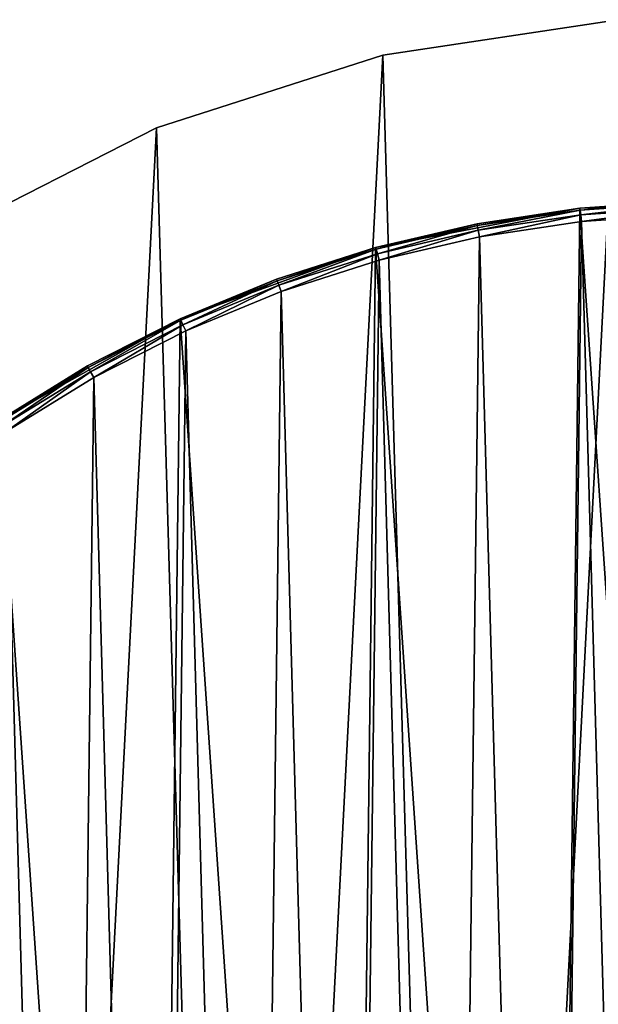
# Model space of a CAD drawing. Header units: millimetres. Extents: x 0 to 406, y 0 to 400.
# Tile 124 of 256: x 111 to 189, y 266 to 400. Entities that reach past the tile are written whole.
import ezdxf

# ---------------------------------------------------------------- set-up
doc = ezdxf.new("R2010")
doc.units = ezdxf.units.MM
doc.header["$LTSCALE"] = 25.4
doc.layers.get('0').update_dxf_attribs({"true_color": 0xff5454})

# ---------------------------------------------------------------- blocks, each defined once
blk = doc.blocks.new('KARO-10304.STL')
at = {"color": 250, "true_color": 0x262626}
mesh = blk.add_polyface(dxfattribs=at)
corners = [(-200.71, -21.84, 1474.43), (-197.4, 42.24, 1474.43), (-201.64, 10.34, 1474.43), (-194.63, -53.44, 1474.43), (-188.09, 73.05, 1474.43), (-183.56, -83.67, 1474.43), (-173.96, 101.97, 1474.43), (-167.79, -111.72, 1474.43), (-155.37, 128.25, 1474.43), (-147.72, -136.89, 1474.43), (-132.81, 151.21, 1474.43), (-123.87, -158.51, 1474.43), (-106.86, 170.25, 1474.43), (-96.87, -176.02, 1474.43), (-78.19, 184.88, 1474.43), (-67.4, -188.97, 1474.43), (-47.55, 194.72, 1474.43), (-36.24, -197.03, 1474.43), (-15.72, 199.52, 1474.43), (-4.19, -199.99, 1474.43), (16.46, 199.15, 1474.43), (27.92, -197.76, 1474.43), (48.17, 193.63, 1474.43), (59.26, -190.42, 1474.43), (78.58, 183.09, 1474.43), (89.01, -178.14, 1474.43), (106.91, 167.81, 1474.43), (116.41, -161.25, 1474.43), (132.42, 148.18, 1474.43), (140.74, -140.18, 1474.43), (154.45, 124.71, 1474.43), (161.38, -115.49, 1474.43), (172.43, 98.01, 1474.43), (177.79, -87.8, 1474.43), (185.89, 68.78, 1474.43), (189.55, -57.83, 1474.43), (194.5, 37.76, 1474.43), (196.35, -26.37, 1474.43), (198.01, 5.77, 1474.43)]
mesh.append_faces([[corners[k] for k in face] for face in [(0, 1, 2), (36, 37, 38)]], dxfattribs={"vtx0": -1, "color": 250})
mesh.append_faces([[corners[k] for k in face] for face in [(1, 3, 4), (4, 5, 6), (6, 7, 8), (8, 9, 10), (10, 11, 12), (12, 13, 14), (14, 15, 16), (16, 17, 18), (18, 19, 20), (20, 21, 22), (22, 23, 24), (24, 25, 26), (26, 27, 28), (28, 29, 30), (30, 31, 32), (32, 33, 34), (34, 35, 36)]], dxfattribs={"vtx0": -1, "vtx1": -1, "color": 250})
mesh.append_faces([[corners[k] for k in face] for face in [(1, 0, 3), (4, 3, 5), (6, 5, 7), (8, 7, 9), (10, 9, 11), (12, 11, 13), (14, 13, 15), (16, 15, 17), (18, 17, 19), (20, 19, 21), (22, 21, 23), (24, 23, 25), (26, 25, 27), (28, 27, 29), (30, 29, 31), (32, 31, 33), (34, 33, 35), (36, 35, 37)]], dxfattribs={"vtx0": -1, "vtx2": -1, "color": 250})
mesh = blk.add_polyface(dxfattribs=at)
corners = [(-197.4, 42.24, 1473.63), (-200.71, -21.84, 1473.63), (-201.64, 10.34, 1473.63), (-194.63, -53.44, 1473.63), (-188.09, 73.05, 1473.63), (-183.56, -83.67, 1473.63), (-173.96, 101.97, 1473.63), (-167.79, -111.72, 1473.63), (-155.37, 128.25, 1473.63), (-147.72, -136.89, 1473.63), (-132.81, 151.21, 1473.63), (-123.87, -158.51, 1473.63), (-106.86, 170.25, 1473.63), (-96.87, -176.02, 1473.63), (-78.19, 184.88, 1473.63), (-67.4, -188.97, 1473.63), (-47.55, 194.72, 1473.63), (-36.24, -197.03, 1473.63), (-15.72, 199.52, 1473.63), (-4.19, -199.99, 1473.63), (16.46, 199.15, 1473.63), (27.92, -197.76, 1473.63), (48.17, 193.63, 1473.63), (59.26, -190.42, 1473.63), (78.58, 183.09, 1473.63), (89.01, -178.14, 1473.63), (106.91, 167.81, 1473.63), (116.41, -161.25, 1473.63), (132.42, 148.18, 1473.63), (140.74, -140.18, 1473.63), (154.45, 124.71, 1473.63), (161.38, -115.49, 1473.63), (172.43, 98.01, 1473.63), (177.79, -87.8, 1473.63), (185.89, 68.78, 1473.63), (189.55, -57.83, 1473.63), (194.5, 37.76, 1473.63), (196.35, -26.37, 1473.63), (198.01, 5.77, 1473.63)]
mesh.append_faces([[corners[k] for k in face] for face in [(0, 1, 2), (37, 36, 38)]], dxfattribs={"vtx0": -1, "color": 250})
mesh.append_faces([[corners[k] for k in face] for face in [(1, 0, 3), (3, 4, 5), (5, 6, 7), (7, 8, 9), (9, 10, 11), (11, 12, 13), (13, 14, 15), (15, 16, 17), (17, 18, 19), (19, 20, 21), (21, 22, 23), (23, 24, 25), (25, 26, 27), (27, 28, 29), (29, 30, 31), (31, 32, 33), (33, 34, 35), (35, 36, 37)]], dxfattribs={"vtx0": -1, "vtx1": -1, "color": 250})
mesh.append_faces([[corners[k] for k in face] for face in [(3, 0, 4), (5, 4, 6), (7, 6, 8), (9, 8, 10), (11, 10, 12), (13, 12, 14), (15, 14, 16), (17, 16, 18), (19, 18, 20), (21, 20, 22), (23, 22, 24), (25, 24, 26), (27, 26, 28), (29, 28, 30), (31, 30, 32), (33, 32, 34), (35, 34, 36)]], dxfattribs={"vtx0": -1, "vtx2": -1, "color": 250})
mesh = blk.add_polyface(dxfattribs=at)
corners = [(-47.55, 194.72, 1474.43), (-15.72, 199.52, 1473.63), (-47.55, 194.72, 1473.63), (-15.72, 199.52, 1474.43)]
mesh.append_faces([[corners[k] for k in face] for face in [(0, 1, 2), (1, 0, 3)]], dxfattribs={"vtx0": -1, "color": 250})
mesh = blk.add_polyface(dxfattribs=at)
corners = [(-78.19, 184.88, 1474.43), (-47.55, 194.72, 1473.63), (-78.19, 184.88, 1473.63), (-47.55, 194.72, 1474.43)]
mesh.append_faces([[corners[k] for k in face] for face in [(0, 1, 2), (1, 0, 3)]], dxfattribs={"vtx0": -1, "color": 250})
mesh = blk.add_polyface(dxfattribs=at)
corners = [(-106.86, 170.25, 1474.43), (-78.19, 184.88, 1473.63), (-106.86, 170.25, 1473.63), (-78.19, 184.88, 1474.43)]
mesh.append_faces([[corners[k] for k in face] for face in [(0, 1, 2), (1, 0, 3)]], dxfattribs={"vtx0": -1, "color": 250})
mesh = blk.add_polyface(dxfattribs=at)
corners = [(-174.28, 30.2, 1474.43), (-174.97, -25.94, 1474.43), (-176.89, 2.16, 1474.43), (-168.57, -53.37, 1474.43), (-167.2, 57.46, 1474.43), (-157.85, -79.41, 1474.43), (-155.85, 83.23, 1474.43), (-143.1, -103.4, 1474.43), (-140.5, 106.85, 1474.43), (-124.68, -124.71, 1474.43), (-121.57, 127.7, 1474.43), (-103.09, -142.79, 1474.43), (-99.53, 145.24, 1474.43), (-78.87, -157.17, 1474.43), (-74.97, 159.02, 1474.43), (-52.66, -167.48, 1474.43), (-48.52, 168.68, 1474.43), (-25.14, -173.45, 1474.43), (-20.86, 173.97, 1474.43), (2.98, -174.93, 1474.43), (7.3, 174.76, 1474.43), (30.98, -171.88, 1474.43), (35.21, 171.02, 1474.43), (58.13, -164.38, 1474.43), (62.16, 162.85, 1474.43), (83.72, -152.62, 1474.43), (87.46, 150.46, 1474.43), (107.09, -136.91, 1474.43), (110.43, 134.18, 1474.43), (127.64, -117.65, 1474.43), (130.5, 114.42, 1474.43), (144.84, -95.35, 1474.43), (147.14, 91.7, 1474.43), (158.23, -70.57, 1474.43), (159.92, 66.6, 1474.43), (167.48, -43.97, 1474.43), (168.51, 39.78, 1474.43), (172.34, -16.23, 1474.43), (172.69, 11.93, 1474.43)]
mesh.append_faces([[corners[k] for k in face] for face in [(0, 1, 2), (37, 36, 38)]], dxfattribs={"vtx0": -1, "color": 250})
mesh.append_faces([[corners[k] for k in face] for face in [(1, 0, 3), (3, 4, 5), (5, 6, 7), (7, 8, 9), (9, 10, 11), (11, 12, 13), (13, 14, 15), (15, 16, 17), (17, 18, 19), (19, 20, 21), (21, 22, 23), (23, 24, 25), (25, 26, 27), (27, 28, 29), (29, 30, 31), (31, 32, 33), (33, 34, 35), (35, 36, 37)]], dxfattribs={"vtx0": -1, "vtx1": -1, "color": 250})
mesh.append_faces([[corners[k] for k in face] for face in [(3, 0, 4), (5, 4, 6), (7, 6, 8), (9, 8, 10), (11, 10, 12), (13, 12, 14), (15, 14, 16), (17, 16, 18), (19, 18, 20), (21, 20, 22), (23, 22, 24), (25, 24, 26), (27, 26, 28), (29, 28, 30), (31, 30, 32), (33, 32, 34), (35, 34, 36)]], dxfattribs={"vtx0": -1, "vtx2": -1, "color": 250})
mesh = blk.add_polyface(dxfattribs=at)
corners = [(-20.83, 173.73, 1493.53), (-6.8, 174.93, 1492.63), (-20.86, 173.97, 1492.63), (-6.79, 174.69, 1493.53)]
mesh.append_faces([[corners[k] for k in face] for face in [(0, 1, 2), (1, 0, 3)]], dxfattribs={"vtx0": -1, "color": 250})
mesh = blk.add_polyface(dxfattribs=at)
corners = [(-6.8, 174.93, 1492.63), (7.3, 174.76, 1474.43), (-20.86, 173.97, 1492.63)]
mesh.append_faces([[corners[k] for k in face] for face in [(0, 1, 2)]], dxfattribs={"color": 250})
mesh = blk.add_polyface(dxfattribs=at)
corners = [(-20.86, 173.97, 1492.63), (7.3, 174.76, 1474.43), (-20.86, 173.97, 1474.43)]
mesh.append_faces([[corners[k] for k in face] for face in [(0, 1, 2)]], dxfattribs={"color": 250})
mesh = blk.add_polyface(dxfattribs=at)
corners = [(-48.52, 168.68, 1492.63), (-20.86, 173.97, 1474.43), (-48.52, 168.68, 1474.43)]
mesh.append_faces([[corners[k] for k in face] for face in [(0, 1, 2)]], dxfattribs={"color": 250})
mesh = blk.add_polyface(dxfattribs=at)
corners = [(-34.79, 171.88, 1492.63), (-20.86, 173.97, 1474.43), (-48.52, 168.68, 1492.63)]
mesh.append_faces([[corners[k] for k in face] for face in [(0, 1, 2)]], dxfattribs={"color": 250})
mesh = blk.add_polyface(dxfattribs=at)
corners = [(-34.75, 171.65, 1493.53), (-20.86, 173.97, 1492.63), (-34.79, 171.88, 1492.63), (-20.83, 173.73, 1493.53)]
mesh.append_faces([[corners[k] for k in face] for face in [(0, 1, 2), (1, 0, 3)]], dxfattribs={"vtx0": -1, "color": 250})
mesh = blk.add_polyface(dxfattribs=at)
corners = [(-20.86, 173.97, 1492.63), (-20.86, 173.97, 1474.43), (-34.79, 171.88, 1492.63)]
mesh.append_faces([[corners[k] for k in face] for face in [(0, 1, 2)]], dxfattribs={"color": 250})
mesh = blk.add_polyface(dxfattribs=at)
corners = [(-34.62, 171, 1494.19), (-20.83, 173.73, 1493.53), (-34.75, 171.65, 1493.53), (-20.76, 173.08, 1494.19)]
mesh.append_faces([[corners[k] for k in face] for face in [(0, 1, 2), (1, 0, 3)]], dxfattribs={"vtx0": -1, "color": 250})
mesh = blk.add_polyface(dxfattribs=at)
corners = [(-20.76, 173.08, 1494.19), (-6.79, 174.69, 1493.53), (-20.83, 173.73, 1493.53), (-6.77, 174.03, 1494.19)]
mesh.append_faces([[corners[k] for k in face] for face in [(0, 1, 2), (1, 0, 3)]], dxfattribs={"vtx0": -1, "color": 250})
mesh = blk.add_polyface(dxfattribs=at)
corners = [(-20.66, 172.18, 1494.43), (-6.77, 174.03, 1494.19), (-20.76, 173.08, 1494.19), (-6.75, 173.13, 1494.43)]
mesh.append_faces([[corners[k] for k in face] for face in [(0, 1, 2), (1, 0, 3)]], dxfattribs={"vtx0": -1, "color": 250})
mesh = blk.add_polyface(dxfattribs=at)
corners = [(-174.7, -11.81, 1494.43), (-174.36, 16.07, 1494.43), (-175.09, 2.14, 1494.43), (-173.19, -25.67, 1494.43), (-172.51, 29.89, 1494.43), (-170.57, -39.37, 1494.43), (-169.55, 43.52, 1494.43), (-166.86, -52.82, 1494.43), (-165.5, 56.87, 1494.43), (-162.07, -65.92, 1494.43), (-160.4, 69.85, 1494.43), (-156.25, -78.59, 1494.43), (-154.26, 82.38, 1494.43), (-149.42, -90.76, 1494.43), (-147.14, 94.37, 1494.43), (-141.64, -102.33, 1494.43), (-139.08, 105.75, 1494.43), (-132.96, -113.25, 1494.43), (-130.12, 116.44, 1494.43), (-123.42, -123.42, 1494.43), (-120.34, 126.38, 1494.43), (-113.09, -132.8, 1494.43), (-109.78, 135.5, 1494.43), (-102.05, -141.32, 1494.43), (-98.53, 143.74, 1494.43), (-90.35, -148.92, 1494.43), (-86.65, 151.05, 1494.43), (-78.08, -155.55, 1494.43), (-74.22, 157.38, 1494.43), (-65.32, -161.17, 1494.43), (-61.32, 162.69, 1494.43), (-52.14, -165.75, 1494.43), (-48.04, 166.94, 1494.43), (-38.64, -169.26, 1494.43), (-34.46, 170.11, 1494.43), (-24.9, -171.67, 1494.43), (-20.66, 172.18, 1494.43), (-11.01, -172.96, 1494.43), (-6.75, 173.13, 1494.43), (2.93, -173.13, 1494.43), (7.2, 172.96, 1494.43), (16.85, -172.18, 1494.43), (21.09, 171.67, 1494.43), (30.64, -170.11, 1494.43), (34.83, 169.26, 1494.43), (44.22, -166.94, 1494.43), (48.33, 165.75, 1494.43), (57.51, -162.69, 1494.43), (61.5, 161.17, 1494.43), (70.41, -157.38, 1494.43), (74.27, 155.55, 1494.43), (82.84, -151.05, 1494.43), (86.54, 148.92, 1494.43), (94.72, -143.74, 1494.43), (98.23, 141.32, 1494.43), (105.97, -135.5, 1494.43), (109.28, 132.8, 1494.43), (116.52, -126.38, 1494.43), (119.6, 123.42, 1494.43), (126.31, -116.44, 1494.43), (129.14, 113.25, 1494.43), (135.26, -105.75, 1494.43), (137.83, 102.33, 1494.43), (143.33, -94.37, 1494.43), (145.61, 90.76, 1494.43), (150.45, -82.38, 1494.43), (152.44, 78.59, 1494.43), (156.58, -69.85, 1494.43), (158.26, 65.92, 1494.43), (161.69, -56.87, 1494.43), (163.04, 52.82, 1494.43), (165.74, -43.52, 1494.43), (166.76, 39.37, 1494.43), (168.69, -29.89, 1494.43), (169.38, 25.67, 1494.43), (170.55, -16.07, 1494.43), (170.89, 11.81, 1494.43), (171.28, -2.14, 1494.43)]
mesh.append_faces([[corners[k] for k in face] for face in [(0, 1, 2), (76, 75, 77)]], dxfattribs={"vtx0": -1, "color": 250})
mesh.append_faces([[corners[k] for k in face] for face in [(1, 3, 4), (4, 5, 6), (6, 7, 8), (8, 9, 10), (10, 11, 12), (12, 13, 14), (14, 15, 16), (16, 17, 18), (18, 19, 20), (20, 21, 22), (22, 23, 24), (24, 25, 26), (26, 27, 28), (28, 29, 30), (30, 31, 32), (32, 33, 34), (34, 35, 36), (36, 37, 38), (38, 39, 40), (40, 41, 42), (42, 43, 44), (44, 45, 46), (46, 47, 48), (48, 49, 50), (50, 51, 52), (52, 53, 54), (54, 55, 56), (56, 57, 58), (58, 59, 60), (60, 61, 62), (62, 63, 64), (64, 65, 66), (66, 67, 68), (68, 69, 70), (70, 71, 72), (72, 73, 74), (74, 75, 76)]], dxfattribs={"vtx0": -1, "vtx1": -1, "color": 250})
mesh.append_faces([[corners[k] for k in face] for face in [(1, 0, 3), (4, 3, 5), (6, 5, 7), (8, 7, 9), (10, 9, 11), (12, 11, 13), (14, 13, 15), (16, 15, 17), (18, 17, 19), (20, 19, 21), (22, 21, 23), (24, 23, 25), (26, 25, 27), (28, 27, 29), (30, 29, 31), (32, 31, 33), (34, 33, 35), (36, 35, 37), (38, 37, 39), (40, 39, 41), (42, 41, 43), (44, 43, 45), (46, 45, 47), (48, 47, 49), (50, 49, 51), (52, 51, 53), (54, 53, 55), (56, 55, 57), (58, 57, 59), (60, 59, 61), (62, 61, 63), (64, 63, 65), (66, 65, 67), (68, 67, 69), (70, 69, 71), (72, 71, 73), (74, 73, 75)]], dxfattribs={"vtx0": -1, "vtx2": -1, "color": 250})
mesh = blk.add_polyface(dxfattribs=at)
corners = [(-34.46, 170.11, 1494.43), (-20.76, 173.08, 1494.19), (-34.62, 171, 1494.19), (-20.66, 172.18, 1494.43)]
mesh.append_faces([[corners[k] for k in face] for face in [(0, 1, 2), (1, 0, 3)]], dxfattribs={"vtx0": -1, "color": 250})
mesh = blk.add_polyface(dxfattribs=at)
corners = [(-48.45, 168.45, 1493.53), (-34.79, 171.88, 1492.63), (-48.52, 168.68, 1492.63), (-34.75, 171.65, 1493.53)]
mesh.append_faces([[corners[k] for k in face] for face in [(0, 1, 2), (1, 0, 3)]], dxfattribs={"vtx0": -1, "color": 250})
mesh = blk.add_polyface(dxfattribs=at)
corners = [(-48.28, 167.81, 1494.19), (-34.75, 171.65, 1493.53), (-48.45, 168.45, 1493.53), (-34.62, 171, 1494.19)]
mesh.append_faces([[corners[k] for k in face] for face in [(0, 1, 2), (1, 0, 3)]], dxfattribs={"vtx0": -1, "color": 250})
mesh = blk.add_polyface(dxfattribs=at)
corners = [(-48.04, 166.94, 1494.43), (-34.62, 171, 1494.19), (-48.28, 167.81, 1494.19), (-34.46, 170.11, 1494.43)]
mesh.append_faces([[corners[k] for k in face] for face in [(0, 1, 2), (1, 0, 3)]], dxfattribs={"vtx0": -1, "color": 250})
mesh = blk.add_polyface(dxfattribs=at)
corners = [(-74.97, 159.02, 1492.63), (-48.52, 168.68, 1474.43), (-74.97, 159.02, 1474.43)]
mesh.append_faces([[corners[k] for k in face] for face in [(0, 1, 2)]], dxfattribs={"color": 250})
mesh = blk.add_polyface(dxfattribs=at)
corners = [(-61.94, 164.38, 1492.63), (-48.52, 168.68, 1474.43), (-74.97, 159.02, 1492.63)]
mesh.append_faces([[corners[k] for k in face] for face in [(0, 1, 2)]], dxfattribs={"color": 250})
mesh = blk.add_polyface(dxfattribs=at)
corners = [(-61.86, 164.15, 1493.53), (-48.52, 168.68, 1492.63), (-61.94, 164.38, 1492.63), (-48.45, 168.45, 1493.53)]
mesh.append_faces([[corners[k] for k in face] for face in [(0, 1, 2), (1, 0, 3)]], dxfattribs={"vtx0": -1, "color": 250})
mesh = blk.add_polyface(dxfattribs=at)
corners = [(-48.52, 168.68, 1492.63), (-48.52, 168.68, 1474.43), (-61.94, 164.38, 1492.63)]
mesh.append_faces([[corners[k] for k in face] for face in [(0, 1, 2)]], dxfattribs={"color": 250})
mesh = blk.add_polyface(dxfattribs=at)
corners = [(-61.63, 163.54, 1494.19), (-48.45, 168.45, 1493.53), (-61.86, 164.15, 1493.53), (-48.28, 167.81, 1494.19)]
mesh.append_faces([[corners[k] for k in face] for face in [(0, 1, 2), (1, 0, 3)]], dxfattribs={"vtx0": -1, "color": 250})
mesh = blk.add_polyface(dxfattribs=at)
corners = [(-61.32, 162.69, 1494.43), (-48.28, 167.81, 1494.19), (-61.63, 163.54, 1494.19), (-48.04, 166.94, 1494.43)]
mesh.append_faces([[corners[k] for k in face] for face in [(0, 1, 2), (1, 0, 3)]], dxfattribs={"vtx0": -1, "color": 250})
mesh = blk.add_polyface(dxfattribs=at)
corners = [(-74.87, 158.8, 1493.53), (-61.94, 164.38, 1492.63), (-74.97, 159.02, 1492.63), (-61.86, 164.15, 1493.53)]
mesh.append_faces([[corners[k] for k in face] for face in [(0, 1, 2), (1, 0, 3)]], dxfattribs={"vtx0": -1, "color": 250})
mesh = blk.add_polyface(dxfattribs=at)
corners = [(-74.6, 158.2, 1494.19), (-61.86, 164.15, 1493.53), (-74.87, 158.8, 1493.53), (-61.63, 163.54, 1494.19)]
mesh.append_faces([[corners[k] for k in face] for face in [(0, 1, 2), (1, 0, 3)]], dxfattribs={"vtx0": -1, "color": 250})
mesh = blk.add_polyface(dxfattribs=at)
corners = [(-74.22, 157.38, 1494.43), (-61.63, 163.54, 1494.19), (-74.6, 158.2, 1494.19), (-61.32, 162.69, 1494.43)]
mesh.append_faces([[corners[k] for k in face] for face in [(0, 1, 2), (1, 0, 3)]], dxfattribs={"vtx0": -1, "color": 250})
mesh = blk.add_polyface(dxfattribs=at)
corners = [(-99.53, 145.24, 1492.63), (-74.97, 159.02, 1474.43), (-99.53, 145.24, 1474.43)]
mesh.append_faces([[corners[k] for k in face] for face in [(0, 1, 2)]], dxfattribs={"color": 250})
mesh = blk.add_polyface(dxfattribs=at)
corners = [(-87.53, 152.62, 1492.63), (-74.97, 159.02, 1474.43), (-99.53, 145.24, 1492.63)]
mesh.append_faces([[corners[k] for k in face] for face in [(0, 1, 2)]], dxfattribs={"color": 250})
mesh = blk.add_polyface(dxfattribs=at)
corners = [(-87.41, 152.41, 1493.53), (-74.97, 159.02, 1492.63), (-87.53, 152.62, 1492.63), (-74.87, 158.8, 1493.53)]
mesh.append_faces([[corners[k] for k in face] for face in [(0, 1, 2), (1, 0, 3)]], dxfattribs={"vtx0": -1, "color": 250})
mesh = blk.add_polyface(dxfattribs=at)
corners = [(-74.97, 159.02, 1492.63), (-74.97, 159.02, 1474.43), (-87.53, 152.62, 1492.63)]
mesh.append_faces([[corners[k] for k in face] for face in [(0, 1, 2)]], dxfattribs={"color": 250})
mesh = blk.add_polyface(dxfattribs=at)
corners = [(-87.09, 151.84, 1494.19), (-74.87, 158.8, 1493.53), (-87.41, 152.41, 1493.53), (-74.6, 158.2, 1494.19)]
mesh.append_faces([[corners[k] for k in face] for face in [(0, 1, 2), (1, 0, 3)]], dxfattribs={"vtx0": -1, "color": 250})
mesh = blk.add_polyface(dxfattribs=at)
corners = [(-86.65, 151.05, 1494.43), (-74.6, 158.2, 1494.19), (-87.09, 151.84, 1494.19), (-74.22, 157.38, 1494.43)]
mesh.append_faces([[corners[k] for k in face] for face in [(0, 1, 2), (1, 0, 3)]], dxfattribs={"vtx0": -1, "color": 250})
mesh = blk.add_polyface(dxfattribs=at)
corners = [(-99.4, 145.04, 1493.53), (-87.53, 152.62, 1492.63), (-99.53, 145.24, 1492.63), (-87.41, 152.41, 1493.53)]
mesh.append_faces([[corners[k] for k in face] for face in [(0, 1, 2), (1, 0, 3)]], dxfattribs={"vtx0": -1, "color": 250})
mesh = blk.add_polyface(dxfattribs=at)
corners = [(-99.03, 144.49, 1494.19), (-87.41, 152.41, 1493.53), (-99.4, 145.04, 1493.53), (-87.09, 151.84, 1494.19)]
mesh.append_faces([[corners[k] for k in face] for face in [(0, 1, 2), (1, 0, 3)]], dxfattribs={"vtx0": -1, "color": 250})
mesh = blk.add_polyface(dxfattribs=at)
corners = [(-98.53, 143.74, 1494.43), (-87.09, 151.84, 1494.19), (-99.03, 144.49, 1494.19), (-86.65, 151.05, 1494.43)]
mesh.append_faces([[corners[k] for k in face] for face in [(0, 1, 2), (1, 0, 3)]], dxfattribs={"vtx0": -1, "color": 250})

msp = doc.modelspace()

# ---------------------------------------------------------------- block references
at = {"color": 0}
msp.add_blockref('KARO-10304.STL', (207.87, 199.99, -14.79), dxfattribs=at)

doc.saveas('drawing.dxf')
